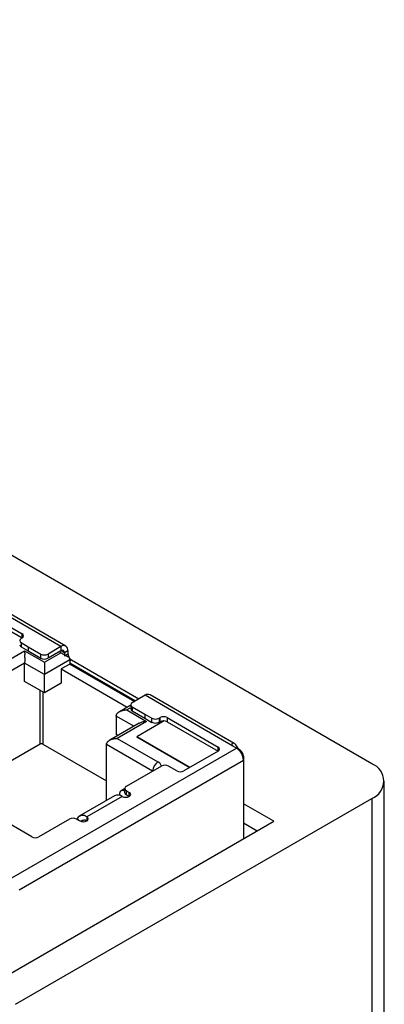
# Model space of a CAD drawing. Header units: millimetres. Extents: x 74 to 405, y 57 to 255.
# Tile 42 of 42: x 379 to 393, y 216 to 255. Entities that reach past the tile are written whole.
import ezdxf

# ---------------------------------------------------------------- set-up
doc = ezdxf.new("R2010")
doc.units = ezdxf.units.MM

msp = doc.modelspace()

# ---------------------------------------------------------------- linework, layer by layer
at = {"color": 7, "linetype": 'Continuous', "lineweight": 25}
for p, q in [((392.943, 225.148), (341.45, 254.875)), ((380.503, 229.83), (376.989, 231.859)), ((380.703, 229.85), (377.335, 231.795)), ((376.922, 231.514), (378.954, 230.341)), ((376.922, 231.351), (378.954, 230.177)), ((378.954, 230.177), (378.912, 230.153)), ((378.954, 230.177), (378.954, 230.341)), ((378.912, 229.99), (379.195, 229.826)), ((378.912, 229.99), (378.912, 229.826)), ((378.912, 229.826), (379.195, 229.663)), ((379.195, 229.826), (379.704, 229.532)), ((379.195, 229.826), (379.195, 229.663)), ((380.503, 229.83), (379.987, 229.532)), ((380.503, 229.83), (380.503, 229.667)), ((377.873, 228.981), (379.053, 229.663)), ((379.053, 229.663), (379.845, 229.206)), ((379.195, 229.663), (379.704, 229.369)), ((379.704, 229.369), (379.704, 229.532)), ((379.845, 229.206), (380.503, 229.585)), ((380.503, 229.667), (379.987, 229.369)), ((379.987, 229.532), (379.987, 229.369)), ((380.503, 229.585), (380.432, 229.626)), ((380.644, 229.585), (380.503, 229.667)), ((380.786, 229.667), (380.644, 229.585)), ((380.644, 229.585), (380.644, 229.463)), ((380.644, 229.463), (380.786, 229.545)), ((380.786, 229.667), (380.786, 229.545)), ((379.053, 229.173), (377.873, 228.491)), ((379.053, 228.438), (379.053, 229.173)), ((379.845, 228.716), (379.053, 229.173)), ((380.857, 229.3), (379.845, 228.716)), ((380.857, 229.136), (380.517, 228.94)), ((380.517, 228.94), (380.517, 228.369)), ((380.517, 228.94), (383.159, 227.416)), ((380.857, 229.3), (380.857, 229.136)), ((380.927, 229.3), (380.857, 229.259)), ((380.857, 229.177), (383.48, 227.663)), ((380.857, 229.136), (383.445, 227.642)), ((380.927, 229.3), (383.621, 227.744)), ((379.845, 227.981), (379.845, 228.716)), ((379.845, 227.981), (379.053, 228.438)), ((380.517, 228.369), (379.845, 227.981)), ((379.669, 225.938), (379.669, 228.083)), ((379.782, 228.018), (379.782, 225.938)), ((383.869, 227.887), (383.353, 227.589)), ((387.383, 225.859), (383.869, 227.887)), ((387.437, 225.963), (384.069, 227.907)), ((383.294, 227.494), (382.842, 227.232)), ((383.259, 227.372), (383.141, 227.304)), ((383.294, 227.508), (383.294, 227.344)), ((383.353, 227.426), (383.862, 227.132)), ((383.353, 227.426), (383.353, 227.263)), ((379.34, 222.232), (370.706, 227.216)), ((382.716, 227.059), (382.716, 226.324)), ((383.42, 226.652), (382.716, 227.059)), ((383.141, 227.304), (383.932, 226.846)), ((383.353, 227.263), (383.862, 226.969)), ((383.862, 227.132), (384.145, 226.969)), ((383.862, 227.132), (383.862, 226.969)), ((383.862, 226.969), (384.145, 226.806)), ((384.145, 226.806), (384.145, 226.969)), ((384.427, 226.969), (384.47, 226.993)), ((384.427, 226.969), (384.427, 226.806)), ((384.47, 226.83), (384.47, 226.993)), ((384.753, 226.993), (386.786, 225.82)), ((384.753, 226.993), (384.753, 226.83)), ((383.634, 226.775), (382.453, 226.094)), ((383.932, 226.846), (382.752, 226.165)), ((384.638, 226.863), (383.536, 226.226)), ((384.636, 226.861), (383.536, 226.226)), ((384.427, 226.806), (384.47, 226.83)), ((384.753, 226.83), (386.786, 225.657)), ((382.784, 226.285), (382.716, 226.324)), ((382.752, 226.165), (384.382, 225.224)), ((385.654, 225.003), (383.536, 226.226)), ((383.536, 226.226), (385.654, 225.003)), ((379.669, 225.938), (377.873, 224.901)), ((378.544, 220.593), (387.525, 225.777)), ((379.782, 225.938), (382.327, 224.468)), ((384.169, 224.856), (382.327, 225.92)), ((382.327, 223.687), (382.327, 225.92)), ((386.786, 225.657), (386.786, 225.82)), ((387.525, 225.777), (387.383, 225.859)), ((386.786, 225.657), (385.421, 224.869)), ((387.666, 225.695), (387.641, 225.681)), ((387.807, 225.45), (387.782, 225.436)), ((387.807, 225.45), (387.807, 225.287)), ((387.807, 225.287), (378.827, 220.103)), ((384.523, 225.061), (383.109, 224.244)), ((385.138, 224.869), (384.806, 225.061)), ((387.807, 225.287), (387.807, 222.153)), ((393.437, 183.082), (393.437, 224.459)), ((382.652, 223.874), (381.238, 223.058)), ((382.952, 223.845), (381.538, 223.028)), ((382.847, 223.93), (382.847, 223.89)), ((383.05, 224.148), (382.909, 224.067)), ((383.05, 224.163), (383.05, 223.999)), ((383.109, 224.081), (383.235, 224.008)), ((383.109, 224.081), (383.109, 223.918)), ((383.109, 223.918), (383.235, 223.845)), ((383.235, 223.845), (383.235, 224.008)), ((378.691, 215.542), (392.943, 223.769)), ((389.018, 222.852), (387.807, 223.551)), ((392.943, 223.769), (392.943, 182.393)), ((381.538, 223.028), (381.538, 222.865)), ((378.332, 216.683), (389.018, 222.852)), ((380.846, 222.938), (379.623, 222.232)), ((381.129, 222.938), (381.255, 222.865)), ((381.155, 222.97), (381.139, 222.932)), ((381.241, 222.873), (381.155, 222.97)), ((381.417, 222.903), (381.311, 222.842)), ((388.345, 222.463), (387.807, 222.773))]:
    msp.add_line(p, q, dxfattribs=at)
at = {"color": 7, "linetype": 'Continuous', "lineweight": 25, "flags": 128}
for points in [[(382.952, 223.845), (383.017, 223.82), (383.094, 223.811), (383.17, 223.82), (383.235, 223.845), (383.279, 223.882), (383.294, 223.926), (383.279, 223.97), (383.235, 224.008)], [(381.255, 222.865), (381.32, 222.84), (381.397, 222.831), (381.473, 222.84), (381.538, 222.865), (381.581, 222.902), (381.597, 222.947), (381.581, 222.991), (381.538, 223.028)]]:
    msp.add_lwpolyline(points, dxfattribs=at)
at = {"color": 7, "linetype": 'Continuous', "lineweight": 25}
for centre, radius, start, end in [((378.943, 230.071), 0.0873, 110.7834, 249.2166), ((378.923, 230.259), 0.0873, 290.7834, 69.2166), ((378.954, 229.918), 0.101, 185.6948, 245.6253), ((380.613, 229.695), 0.175, 350.786, 129.2033), ((379.845, 229.805), 0.307, 242.6097, 297.3903), ((379.845, 229.642), 0.307, 242.6097, 297.3903), ((380.558, 229.599), 0.0873, 350.786, 129.2033), ((381.081, 229.556), 0.296, 182.2189, 213.7947), ((380.502, 229.296), 0.355, 0.5466, 15.0375), ((381.072, 229.535), 0.276, 215.7357, 238.3381), ((383.986, 227.724), 0.201, 65.6929, 125.6176), ((383.394, 227.354), 0.101, 185.6948, 245.6253), ((383.384, 227.508), 0.0873, 110.7834, 249.2166), ((384.286, 227.242), 0.307, 242.6097, 297.3903), ((384.611, 226.721), 0.307, 62.6097, 117.3903), ((384.286, 227.079), 0.307, 242.6097, 297.3903), ((384.611, 226.557), 0.307, 62.6097, 117.3903), ((379.725, 225.828), 0.123, 62.6097, 117.3903), ((386.755, 225.738), 0.0873, 290.7834, 69.2166), ((387.19, 225.256), 0.619, 4.512, 57.2632), ((387.5, 225.436), 0.307, 2.6055, 57.3945), ((384.63, 224.835), 0.461, 122.6055, 177.3945), ((384.266, 224.981), 0.269, 17.2512, 64.5489), ((384.664, 224.788), 0.307, 62.6097, 117.3903), ((387.415, 225.287), 0.392, 0.0171, 2.6099), ((392.681, 224.459), 0.737, 290.7834, 69.2166), ((385.28, 225.142), 0.307, 242.6097, 297.3903), ((383.14, 224.163), 0.0873, 110.7834, 249.2166), ((382.777, 223.602), 0.3, 54.1514, 114.5382), ((382.975, 223.952), 0.13, 54.5833, 189.6756), ((383.15, 224.009), 0.101, 185.6948, 245.6253), ((381.372, 222.831), 0.258, 49.9171, 147.3567), ((380.987, 222.665), 0.307, 62.6097, 117.3903), ((381.426, 222.73), 0.175, 50.3442, 138.1908), ((379.481, 222.505), 0.307, 242.6097, 297.3903)]:
    msp.add_arc(centre, radius, start, end, dxfattribs=at)
for points, knots in [([(379.053, 229.663), (379.053, 229.651), (379.053, 229.628), (379.053, 229.591), (379.054, 229.558), (379.054, 229.525), (379.053, 229.49), (379.053, 229.452), (379.053, 229.414), (379.054, 229.377), (379.054, 229.342), (379.054, 229.309), (379.054, 229.276), (379.054, 229.245), (379.053, 229.216), (379.053, 229.192), (379.053, 229.179), (379.053, 229.173)], [0, 0, 0, 0, 0.108786, 0.200528, 0.275149, 0.341309, 0.417526, 0.492123, 0.564804, 0.62965, 0.690996, 0.749733, 0.806212, 0.860787, 0.913833, 0.965761, 1, 1, 1, 1]), ([(380.503, 229.585), (380.523, 229.574), (380.555, 229.555), (380.592, 229.534), (380.618, 229.519), (380.629, 229.513), (380.66, 229.495), (380.676, 229.486), (380.707, 229.467), (380.722, 229.459), (380.776, 229.428), (380.811, 229.408), (380.844, 229.388)], [0, 0, 0, 0, 0.25, 0.375, 0.375, 0.5, 0.5, 0.625, 0.625, 0.75, 0.75, 1, 1, 1, 1]), ([(379.845, 229.206), (379.845, 229.193), (379.845, 229.17), (379.846, 229.134), (379.845, 229.1), (379.845, 229.067), (379.845, 229.032), (379.846, 228.994), (379.846, 228.957), (379.845, 228.92), (379.845, 228.885), (379.845, 228.852), (379.845, 228.819), (379.845, 228.788), (379.845, 228.759), (379.845, 228.735), (379.845, 228.721), (379.845, 228.716)], [0, 0, 0, 0, 0.108786, 0.200528, 0.275149, 0.341309, 0.417526, 0.492123, 0.564804, 0.62965, 0.690996, 0.749733, 0.806212, 0.860787, 0.913833, 0.965761, 1, 1, 1, 1]), ([(382.716, 227.059), (382.717, 227.067), (382.717, 227.083), (382.724, 227.107), (382.734, 227.131), (382.749, 227.154), (382.768, 227.176), (382.79, 227.198), (382.817, 227.218), (382.849, 227.237), (382.884, 227.254), (382.922, 227.269), (382.96, 227.281), (383, 227.29), (383.045, 227.298), (383.093, 227.303), (383.126, 227.303), (383.141, 227.304)], [0, 0, 0, 0, 0.051816, 0.104474, 0.158436, 0.214075, 0.271115, 0.330777, 0.39479, 0.46374, 0.534897, 0.608107, 0.683463, 0.74708, 0.82779, 0.92536, 1, 1, 1, 1]), ([(383.635, 226.773), (383.673, 226.792), (383.764, 226.838), (383.871, 226.843), (383.932, 226.846)], [0, 0, 0, 0, 0.427002, 1, 1, 1, 1]), ([(382.327, 225.92), (382.328, 225.928), (382.329, 225.944), (382.335, 225.968), (382.346, 225.992), (382.36, 226.015), (382.379, 226.038), (382.401, 226.059), (382.429, 226.079), (382.46, 226.098), (382.495, 226.115), (382.533, 226.13), (382.571, 226.142), (382.611, 226.151), (382.656, 226.159), (382.704, 226.164), (382.737, 226.165), (382.752, 226.165)], [0, 0, 0, 0, 0.051816, 0.104474, 0.158436, 0.214075, 0.271115, 0.330777, 0.39479, 0.46374, 0.534897, 0.608107, 0.683463, 0.74708, 0.82779, 0.92536, 1, 1, 1, 1]), ([(387.666, 225.695), (387.628, 225.717), (387.574, 225.795), (387.499, 225.911), (387.436, 225.971), (387.376, 225.983), (387.325, 225.939), (387.345, 225.881), (387.383, 225.859)], [0, 0, 0, 0, 0.250001, 0.375001, 0.5, 0.625, 0.75, 1, 1, 1, 1])]:
    msp.add_open_spline(points, degree=3, knots=knots, dxfattribs=at)

doc.saveas('drawing.dxf')
